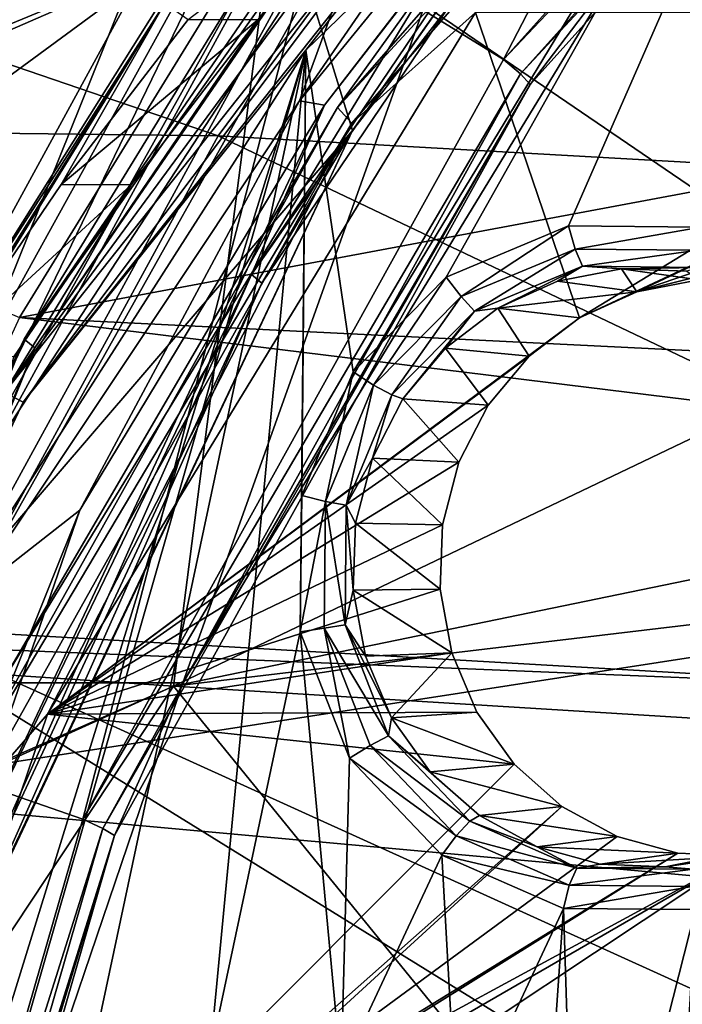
# Model space of a CAD drawing. Header units: metres. Extents: x -240 to 45, y -77 to 27.
# Tile 22 of 256: x -228.62 to -225.87, y 5.46 to 9.54. Entities that reach past the tile are written whole.
import ezdxf

# ---------------------------------------------------------------- set-up
doc = ezdxf.new("R2010")
doc.units = ezdxf.units.M
doc.layers.add('solid_MASSBILD_K_E_SW0001', color=7, linetype='CONTINUOUS')

msp = doc.modelspace()

# ---------------------------------------------------------------- linework, layer by layer
at = {"layer": 'solid_MASSBILD_K_E_SW0001'}
for points in [[(-229.884903, 6.688696, 275.514771), (-229.652985, 14.037127, 275.45694), (-228.082443, 15.124366, 275.065369)], [(-228.015854, 9.607816, 275.048767), (-229.884903, 6.688696, 275.514771), (-228.082443, 15.124366, 275.065369)], [(-226.612762, 9.375193, 281.500977), (-224.894867, 12.689789, 281.072662), (-227.406601, 9.865633, 281.698914)], [(-226.612762, 9.375193, 281.500977), (-224.22049, 12.03469, 280.90451), (-224.894867, 12.689789, 281.072662)], [(-225.045685, 12.162213, 285.232727), (-226.368835, 10.786083, 285.562622), (-227.45816, 9.203757, 285.834229)], [(-227.354446, 9.185814, 285.80835), (-225.045685, 12.162213, 285.232727), (-227.45816, 9.203757, 285.834229)], [(-225.977554, 10.971902, 285.437469), (-225.045685, 12.162213, 285.232727), (-227.354446, 9.185814, 285.80835)], [(-224.956833, 12.020815, 285.004456), (-227.238205, 9.079911, 285.573242), (-227.51564, 9.982598, 281.93222)], [(-225.94075, 10.924888, 285.352753), (-227.238205, 9.079911, 285.573242), (-224.956833, 12.020815, 285.004456)], [(-224.165695, 11.957236, 280.863312), (-224.22049, 12.03469, 280.90451), (-226.612762, 9.375193, 281.500977)], [(-224.165695, 11.957236, 280.863312), (-226.612762, 9.375193, 281.500977), (-226.541901, 9.314941, 281.45575)], [(-224.165695, 11.957236, 280.863312), (-226.541901, 9.314941, 281.45575), (-224.137115, 11.90159, 280.78067)], [(-226.541901, 9.314941, 281.45575), (-226.502274, 9.271592, 281.370361), (-224.137115, 11.90159, 280.78067)], [(-224.137115, 11.90159, 280.78067), (-226.502274, 9.271592, 281.370361), (-226.13298, 9.75762, 281.175232)], [(-227.236115, 8.079777, 276.400269), (-227.431641, 9.412949, 276.449005), (-224.986481, 11.786473, 275.839386)], [(-226.544174, 10.552352, 276.200195), (-224.986481, 11.786473, 275.839386), (-227.431641, 9.412949, 276.449005)], [(-226.850143, 8.471513, 276.304047), (-227.236115, 8.079777, 276.400269), (-224.986481, 11.786473, 275.839386)], [(-226.342331, 8.684251, 276.177429), (-226.850143, 8.471513, 276.304047), (-224.986481, 11.786473, 275.839386)], [(-225.794617, 8.679857, 276.040863), (-226.342331, 8.684251, 276.177429), (-224.986481, 11.786473, 275.839386)], [(-225.181763, 11.600348, 277.588562), (-227.300491, 9.175215, 278.116821), (-225.136963, 11.518643, 277.464142)], [(-226.882935, 9.75762, 278.167328), (-227.300491, 9.175215, 278.116821), (-225.181763, 11.600348, 277.588562)], [(-227.300491, 9.175215, 278.116821), (-227.240784, 9.110592, 277.988708), (-225.136963, 11.518643, 277.464142)], [(-226.728378, 9.56999, 277.819611), (-225.136963, 11.518643, 277.464142), (-227.240784, 9.110592, 277.988708)], [(-228.599945, 8.214617, 282.099487), (-226.509323, 11.262435, 281.578247), (-227.51564, 9.982598, 281.93222)], [(-226.473831, 11.2138, 281.493896), (-226.509323, 11.262435, 281.578247), (-228.599945, 8.214617, 282.099487)], [(-228.617294, 11.222804, 278.805878), (-230.698074, 7.809891, 279.324646), (-228.127182, 9.698795, 285.279602)], [(-229.205002, 10.619431, 278.694977), (-230.698074, 7.809891, 279.324646), (-228.617294, 11.222804, 278.805878)], [(-228.555435, 8.179144, 282.012909), (-226.473831, 11.2138, 281.493896), (-228.599945, 8.214617, 282.099487)], [(-228.555435, 8.179144, 282.012909), (-227.406601, 9.865633, 281.698914), (-226.473831, 11.2138, 281.493896)], [(-226.347565, 11.010512, 288.350067), (-227.795898, 9.057446, 288.615021), (-232.829498, 10.782088, 280.28009)], [(-221.682449, 8.713251, 296.401306), (-227.795898, 9.057446, 288.615021), (-226.347565, 11.010512, 288.350067)], [(-220.265213, 10.56742, 296.156311), (-221.682449, 8.713251, 296.401306), (-226.347565, 11.010512, 288.350067)], [(-227.657776, 8.482846, 285.856384), (-225.977554, 10.971902, 285.437469), (-227.354446, 9.185814, 285.80835)], [(-225.94075, 10.924888, 285.352753), (-225.977554, 10.971902, 285.437469), (-227.657776, 8.482846, 285.856384)], [(-227.61377, 8.446502, 285.769867), (-225.94075, 10.924888, 285.352753), (-227.657776, 8.482846, 285.856384)], [(-227.61377, 8.446502, 285.769867), (-227.238205, 9.079911, 285.573242), (-225.94075, 10.924888, 285.352753)], [(-227.927933, 10.274873, 292.840485), (-234.034103, 10.856415, 284.444489), (-229.236084, 7.024499, 293.656525)], [(-222.269135, 10.850877, 295.521576), (-222.326721, 9.48143, 296.86676), (-227.569504, 9.972052, 290.257263)], [(-227.471817, 10.170957, 289.841522), (-222.326721, 9.48143, 296.86676), (-222.269135, 10.850877, 295.521576)], [(-227.795898, 9.057446, 288.615021), (-233.901138, 9.130372, 280.538452), (-232.829498, 10.782088, 280.28009)], [(-227.048126, 10.326139, 285.677063), (-227.45816, 9.203757, 285.834229), (-226.368835, 10.786083, 285.562622)], [(-234.117157, 10.640439, 280.608856), (-228.619019, 8.305247, 290.052368), (-227.471817, 10.170957, 289.841522)], [(-226.611603, 10.604774, 276.14151), (-228.680923, 7.99305, 276.65744), (-227.065414, 10.192689, 276.151581)], [(-228.603409, 7.953367, 276.713623), (-228.680923, 7.99305, 276.65744), (-226.611603, 10.604774, 276.14151)], [(-226.544174, 10.552352, 276.200195), (-228.603409, 7.953367, 276.713623), (-226.611603, 10.604774, 276.14151)], [(-226.544174, 10.552352, 276.200195), (-227.431641, 9.412949, 276.449005), (-228.603409, 7.953367, 276.713623)], [(-232.49086, 10.471773, 283.383179), (-227.569504, 9.972052, 290.257263), (-233.915817, 7.351521, 284.13855)], [(-227.516907, 10.435302, 285.402985), (-229.068161, 7.237947, 286.024139), (-227.263306, 10.459738, 285.574127)], [(-227.048126, 10.326139, 285.677063), (-227.263306, 10.459738, 285.574127), (-229.068161, 7.237947, 286.024139)], [(-227.516907, 10.435302, 285.402985), (-229.100693, 7.914049, 285.522308), (-229.294327, 7.214269, 285.846161)], [(-227.516907, 10.435302, 285.402985), (-229.294327, 7.214269, 285.846161), (-229.068161, 7.237947, 286.024139)], [(-227.516907, 10.435302, 285.402985), (-228.127182, 9.698795, 285.279602), (-229.100693, 7.914049, 285.522308)], [(-227.048126, 10.326139, 285.677063), (-229.068161, 7.237947, 286.024139), (-228.829926, 7.1455, 286.121307)], [(-227.048126, 10.326139, 285.677063), (-228.829926, 7.1455, 286.121307), (-227.45816, 9.203757, 285.834229)], [(-227.927933, 10.274873, 292.840485), (-229.236084, 7.024499, 293.656525), (-222.598679, 6.641602, 301.659973)], [(-221.403259, 9.714445, 300.829803), (-227.927933, 10.274873, 292.840485), (-222.598679, 6.641602, 301.659973)], [(-228.680923, 7.99305, 276.65744), (-227.630478, 9.539315, 276.29248), (-227.065414, 10.192689, 276.151581)], [(-227.471817, 10.170957, 289.841522), (-228.619019, 8.305247, 290.052368), (-222.326721, 9.48143, 296.86676)], [(-227.92012, 9.540121, 275.12796), (-227.065414, 10.192689, 276.151581), (-227.630478, 9.539315, 276.29248)], [(-227.569504, 9.972052, 290.257263), (-227.980225, 6.775229, 292.299316), (-233.975952, 7.182594, 284.17041)], [(-227.569504, 9.972052, 290.257263), (-233.975952, 7.182594, 284.17041), (-233.915817, 7.351521, 284.13855)], [(-227.238205, 9.079911, 285.573242), (-229.362732, 6.605973, 282.392761), (-227.51564, 9.982598, 281.93222)], [(-228.599945, 8.214617, 282.099487), (-227.51564, 9.982598, 281.93222), (-229.362732, 6.605973, 282.392761)], [(-227.569504, 9.972052, 290.257263), (-222.326721, 9.48143, 296.86676), (-227.980225, 6.775229, 292.299316)], [(-228.355896, 6.224822, 281.935608), (-227.406601, 9.865633, 281.698914), (-229.232208, 6.528481, 282.154083)], [(-228.555435, 8.179144, 282.012909), (-229.232208, 6.528481, 282.154083), (-227.406601, 9.865633, 281.698914)], [(-228.355896, 6.224822, 281.935608), (-226.612762, 9.375193, 281.500977), (-227.406601, 9.865633, 281.698914)], [(-226.882935, 9.75762, 278.167328), (-227.942108, 6.790284, 281.626312), (-228.692062, 6.790284, 278.618378)], [(-226.882935, 9.75762, 278.167328), (-228.692062, 6.790284, 278.618378), (-227.300491, 9.175215, 278.116821)], [(-226.502274, 9.271592, 281.370361), (-227.942108, 6.790284, 281.626312), (-226.13298, 9.75762, 281.175232)], [(-226.882935, 9.75762, 278.167328), (-226.13298, 9.75762, 281.175232), (-227.942108, 6.790284, 281.626312)], [(-230.698074, 7.809891, 279.324646), (-229.100693, 7.914049, 285.522308), (-228.127182, 9.698795, 285.279602)], [(-229.375137, 7.403904, 275.490723), (-229.884903, 6.688696, 275.514771), (-228.015854, 9.607816, 275.048767)], [(-229.375137, 7.403904, 275.490723), (-228.015854, 9.607816, 275.048767), (-228.931702, 8.142901, 275.380157)], [(-228.931702, 8.142901, 275.380157), (-228.015854, 9.607816, 275.048767), (-228.446228, 8.855788, 275.259125)], [(-228.446228, 8.855788, 275.259125), (-228.015854, 9.607816, 275.048767), (-227.92012, 9.540121, 275.12796)], [(-228.502869, 6.659049, 278.262024), (-226.297318, 8.303979, 277.712128), (-226.728378, 9.56999, 277.819611)], [(-228.502869, 6.659049, 278.262024), (-226.728378, 9.56999, 277.819611), (-227.240784, 9.110592, 277.988708)], [(-226.728378, 9.56999, 277.819611), (-226.297318, 8.303979, 277.712128), (-224.22554, 9.566141, 277.195557)], [(-226.297318, 8.303979, 277.712128), (-224.087036, 9.338921, 277.161041), (-224.22554, 9.566141, 277.195557)], [(-228.680923, 7.99305, 276.65744), (-228.156479, 8.855014, 276.423615), (-227.630478, 9.539315, 276.29248)], [(-228.446228, 8.855788, 275.259125), (-227.92012, 9.540121, 275.12796), (-227.630478, 9.539315, 276.29248)], [(-228.446228, 8.855788, 275.259125), (-227.630478, 9.539315, 276.29248), (-228.156479, 8.855014, 276.423615)], [(-228.619019, 8.305247, 290.052368), (-222.116425, 7.983435, 298.37326), (-222.326721, 9.48143, 296.86676)], [(-222.326721, 9.48143, 296.86676), (-222.116425, 7.983435, 298.37326), (-227.980225, 6.775229, 292.299316)], [(-229.036072, 4.227714, 276.84906), (-229.262634, 6.552556, 276.905548), (-227.431641, 9.412949, 276.449005)], [(-228.603409, 7.953367, 276.713623), (-227.431641, 9.412949, 276.449005), (-229.262634, 6.552556, 276.905548)], [(-228.779282, 4.719297, 276.785034), (-229.036072, 4.227714, 276.84906), (-227.431641, 9.412949, 276.449005)], [(-228.354858, 5.076848, 276.679199), (-228.779282, 4.719297, 276.785034), (-227.431641, 9.412949, 276.449005)], [(-227.830231, 5.23903, 276.548401), (-228.354858, 5.076848, 276.679199), (-227.431641, 9.412949, 276.449005)], [(-227.455536, 7.00138, 276.454987), (-227.830231, 5.23903, 276.548401), (-227.431641, 9.412949, 276.449005)], [(-227.448944, 7.566295, 276.453339), (-227.455536, 7.00138, 276.454987), (-227.431641, 9.412949, 276.449005)], [(-227.448944, 7.566295, 276.453339), (-227.431641, 9.412949, 276.449005), (-227.236115, 8.079777, 276.400269)], [(-226.541901, 9.314941, 281.45575), (-226.612762, 9.375193, 281.500977), (-228.355896, 6.224822, 281.935608)], [(-226.541901, 9.314941, 281.45575), (-228.355896, 6.224822, 281.935608), (-228.273346, 6.185278, 281.887451)], [(-226.541901, 9.314941, 281.45575), (-228.273346, 6.185278, 281.887451), (-226.502274, 9.271592, 281.370361)], [(-226.058929, 8.411198, 277.652679), (-224.087036, 9.338921, 277.161041), (-226.297318, 8.303979, 277.712128)], [(-226.058929, 8.411198, 277.652679), (-223.902908, 9.149195, 277.115143), (-224.087036, 9.338921, 277.161041)], [(-228.273346, 6.185278, 281.887451), (-228.225662, 6.156493, 281.800049), (-226.502274, 9.271592, 281.370361)], [(-226.502274, 9.271592, 281.370361), (-228.225662, 6.156493, 281.800049), (-227.942108, 6.790284, 281.626312)], [(-228.829926, 7.1455, 286.121307), (-228.368729, 7.505645, 286.061249), (-227.45816, 9.203757, 285.834229)], [(-227.354446, 9.185814, 285.80835), (-227.45816, 9.203757, 285.834229), (-228.368729, 7.505645, 286.061249)], [(-228.969955, 5.760569, 286.211151), (-227.354446, 9.185814, 285.80835), (-228.368729, 7.505645, 286.061249)], [(-227.657776, 8.482846, 285.856384), (-227.354446, 9.185814, 285.80835), (-228.969955, 5.760569, 286.211151)], [(-227.300491, 9.175215, 278.116821), (-228.883698, 6.349081, 278.511566), (-227.240784, 9.110592, 277.988708)], [(-228.692062, 6.790284, 278.618378), (-228.883698, 6.349081, 278.511566), (-227.300491, 9.175215, 278.116821)], [(-226.058929, 8.411198, 277.652679), (-223.68277, 9.006647, 277.060242), (-223.902908, 9.149195, 277.115143)], [(-227.795898, 9.057446, 288.615021), (-228.953537, 6.937391, 288.814453), (-233.901138, 9.130372, 280.538452)], [(-228.883698, 6.349081, 278.511566), (-228.812836, 6.304363, 278.380646), (-227.240784, 9.110592, 277.988708)], [(-228.502869, 6.659049, 278.262024), (-227.240784, 9.110592, 277.988708), (-228.812836, 6.304363, 278.380646)], [(-227.238205, 9.079911, 285.573242), (-228.835495, 5.693585, 285.971497), (-229.362732, 6.605973, 282.392761)], [(-228.83577, 5.702542, 286.074524), (-228.835495, 5.693585, 285.971497), (-227.238205, 9.079911, 285.573242)], [(-228.83577, 5.702542, 286.074524), (-227.238205, 9.079911, 285.573242), (-227.61377, 8.446502, 285.769867)], [(-222.818253, 6.68616, 296.5784), (-228.953537, 6.937391, 288.814453), (-227.795898, 9.057446, 288.615021)], [(-221.682449, 8.713251, 296.401306), (-222.818253, 6.68616, 296.5784), (-227.795898, 9.057446, 288.615021)], [(-225.80304, 8.461107, 277.588898), (-223.68277, 9.006647, 277.060242), (-226.058929, 8.411198, 277.652679)], [(-228.931702, 8.142901, 275.380157), (-228.446228, 8.855788, 275.259125), (-228.156479, 8.855014, 276.423615)], [(-228.931702, 8.142901, 275.380157), (-228.156479, 8.855014, 276.423615), (-228.641876, 8.142167, 276.544647)], [(-228.680923, 7.99305, 276.65744), (-228.641876, 8.142167, 276.544647), (-228.156479, 8.855014, 276.423615)], [(-226.787964, 8.392302, 276.314911), (-226.850143, 8.471513, 276.304047), (-226.342331, 8.684251, 276.177429)], [(-226.315643, 8.588625, 276.197144), (-226.787964, 8.392302, 276.314911), (-226.342331, 8.684251, 276.177429)], [(-226.315643, 8.588625, 276.197144), (-226.342331, 8.684251, 276.177429), (-225.794617, 8.679857, 276.040863)], [(-225.806366, 8.583717, 276.07016), (-226.315643, 8.588625, 276.197144), (-225.794617, 8.679857, 276.040863)], [(-226.732162, 8.331276, 276.373566), (-226.787964, 8.392302, 276.314911), (-226.315643, 8.588625, 276.197144)], [(-226.285446, 8.516954, 276.262177), (-226.732162, 8.331276, 276.373566), (-226.315643, 8.588625, 276.197144)], [(-226.285446, 8.516954, 276.262177), (-226.315643, 8.588625, 276.197144), (-225.806366, 8.583717, 276.07016)], [(-225.803787, 8.512313, 276.14209), (-226.285446, 8.516954, 276.262177), (-225.806366, 8.583717, 276.07016)], [(-226.285446, 8.516954, 276.262177), (-226.635635, 8.343523, 276.449493), (-226.732162, 8.331276, 276.373566)], [(-226.285446, 8.516954, 276.262177), (-226.388031, 8.454854, 276.387756), (-226.635635, 8.343523, 276.449493)], [(-226.285446, 8.516954, 276.262177), (-226.12262, 8.506612, 276.321564), (-226.388031, 8.454854, 276.387756)], [(-226.058929, 8.411198, 277.652679), (-226.388031, 8.454854, 276.387756), (-226.12262, 8.506612, 276.321564)], [(-225.803787, 8.512313, 276.14209), (-226.12262, 8.506612, 276.321564), (-226.285446, 8.516954, 276.262177)], [(-225.803787, 8.512313, 276.14209), (-225.852676, 8.496202, 276.254272), (-226.12262, 8.506612, 276.321564)], [(-225.80304, 8.461107, 277.588898), (-226.12262, 8.506612, 276.321564), (-225.852676, 8.496202, 276.254272)], [(-225.80304, 8.461107, 277.588898), (-226.058929, 8.411198, 277.652679), (-226.12262, 8.506612, 276.321564)], [(-228.88501, 5.727077, 286.162354), (-227.657776, 8.482846, 285.856384), (-228.969955, 5.760569, 286.211151)], [(-227.61377, 8.446502, 285.769867), (-227.657776, 8.482846, 285.856384), (-228.88501, 5.727077, 286.162354)], [(-227.151443, 8.024634, 276.405548), (-227.236115, 8.079777, 276.400269), (-226.850143, 8.471513, 276.304047)], [(-226.787964, 8.392302, 276.314911), (-227.151443, 8.024634, 276.405548), (-226.850143, 8.471513, 276.304047)], [(-226.058929, 8.411198, 277.652679), (-226.635635, 8.343523, 276.449493), (-226.388031, 8.454854, 276.387756)], [(-228.83577, 5.702542, 286.074524), (-227.61377, 8.446502, 285.769867), (-228.88501, 5.727077, 286.162354)], [(-227.075943, 7.983544, 276.459259), (-227.151443, 8.024634, 276.405548), (-226.787964, 8.392302, 276.314911)], [(-226.732162, 8.331276, 276.373566), (-227.075943, 7.983544, 276.459259), (-226.787964, 8.392302, 276.314911)], [(-226.058929, 8.411198, 277.652679), (-226.297318, 8.303979, 277.712128), (-226.635635, 8.343523, 276.449493)], [(-226.732162, 8.331276, 276.373566), (-227.029175, 7.967182, 276.547607), (-227.075943, 7.983544, 276.459259)], [(-226.732162, 8.331276, 276.373566), (-226.852982, 8.178203, 276.503662), (-227.029175, 7.967182, 276.547607)], [(-226.506592, 8.144814, 277.764313), (-226.852982, 8.178203, 276.503662), (-226.635635, 8.343523, 276.449493)], [(-226.732162, 8.331276, 276.373566), (-226.635635, 8.343523, 276.449493), (-226.852982, 8.178203, 276.503662)], [(-226.297318, 8.303979, 277.712128), (-226.506592, 8.144814, 277.764313), (-226.635635, 8.343523, 276.449493)], [(-228.619019, 8.305247, 290.052368), (-229.527191, 6.325398, 290.210754), (-221.987579, 7.489441, 298.880524)], [(-228.619019, 8.305247, 290.052368), (-221.987579, 7.489441, 298.880524), (-222.116425, 7.983435, 298.37326)], [(-228.502869, 6.659049, 278.262024), (-226.506592, 8.144814, 277.764313), (-226.297318, 8.303979, 277.712128)], [(-229.993637, 4.769553, 282.446991), (-228.599945, 8.214617, 282.099487), (-229.362732, 6.605973, 282.392761)], [(-228.555435, 8.179144, 282.012909), (-228.599945, 8.214617, 282.099487), (-229.993637, 4.769553, 282.446991)], [(-229.9431, 4.748956, 282.358887), (-228.555435, 8.179144, 282.012909), (-229.993637, 4.769553, 282.446991)], [(-229.9431, 4.748956, 282.358887), (-229.232208, 6.528481, 282.154083), (-228.555435, 8.179144, 282.012909)], [(-226.852982, 8.178203, 276.503662), (-226.676407, 7.941472, 277.806641), (-227.029175, 7.967182, 276.547607)], [(-226.506592, 8.144814, 277.764313), (-226.676407, 7.941472, 277.806641), (-226.852982, 8.178203, 276.503662)], [(-228.502869, 6.659049, 278.262024), (-226.676407, 7.941472, 277.806641), (-226.506592, 8.144814, 277.764313)], [(-227.350739, 7.541598, 276.455231), (-227.448944, 7.566295, 276.453339), (-227.236115, 8.079777, 276.400269)], [(-227.350739, 7.541598, 276.455231), (-227.236115, 8.079777, 276.400269), (-227.151443, 8.024634, 276.405548)], [(-227.26442, 7.5267, 276.506256), (-227.350739, 7.541598, 276.455231), (-227.151443, 8.024634, 276.405548)], [(-227.26442, 7.5267, 276.506256), (-227.151443, 8.024634, 276.405548), (-227.075943, 7.983544, 276.459259)], [(-228.603409, 7.953367, 276.713623), (-230.044479, 4.944625, 277.072906), (-228.680923, 7.99305, 276.65744)], [(-222.116425, 7.983435, 298.37326), (-221.987579, 7.489441, 298.880524), (-227.980225, 6.775229, 292.299316)], [(-227.26442, 7.5267, 276.506256), (-227.075943, 7.983544, 276.459259), (-227.155411, 7.721042, 276.579071)], [(-227.075943, 7.983544, 276.459259), (-227.029175, 7.967182, 276.547607), (-227.155411, 7.721042, 276.579071)], [(-226.798035, 7.704273, 277.836975), (-227.155411, 7.721042, 276.579071), (-227.029175, 7.967182, 276.547607)], [(-226.676407, 7.941472, 277.806641), (-226.798035, 7.704273, 277.836975), (-227.029175, 7.967182, 276.547607)], [(-228.603409, 7.953367, 276.713623), (-229.262634, 6.552556, 276.905548), (-230.044479, 4.944625, 277.072906)], [(-228.502869, 6.659049, 278.262024), (-226.798035, 7.704273, 277.836975), (-226.676407, 7.941472, 277.806641)], [(-227.26442, 7.5267, 276.506256), (-227.155411, 7.721042, 276.579071), (-227.225327, 7.452126, 276.596497)], [(-226.865341, 7.445353, 277.85376), (-227.225327, 7.452126, 276.596497), (-227.155411, 7.721042, 276.579071)], [(-226.798035, 7.704273, 277.836975), (-226.865341, 7.445353, 277.85376), (-227.155411, 7.721042, 276.579071)], [(-228.502869, 6.659049, 278.262024), (-226.865341, 7.445353, 277.85376), (-226.798035, 7.704273, 277.836975)], [(-227.350739, 7.541598, 276.455231), (-227.455536, 7.00138, 276.454987), (-227.448944, 7.566295, 276.453339)], [(-227.350739, 7.541598, 276.455231), (-227.355499, 7.016731, 276.456421), (-227.455536, 7.00138, 276.454987)], [(-227.268921, 7.030292, 276.507385), (-227.355499, 7.016731, 276.456421), (-227.350739, 7.541598, 276.455231)], [(-227.26442, 7.5267, 276.506256), (-227.268921, 7.030292, 276.507385), (-227.350739, 7.541598, 276.455231)], [(-227.26442, 7.5267, 276.506256), (-227.235428, 7.173918, 276.59903), (-227.268921, 7.030292, 276.507385)], [(-227.26442, 7.5267, 276.506256), (-227.225327, 7.452126, 276.596497), (-227.235428, 7.173918, 276.59903)], [(-229.527191, 6.325398, 290.210754), (-222.749313, 5.71021, 299.014435), (-221.987579, 7.489441, 298.880524)], [(-228.969955, 5.760569, 286.211151), (-228.368729, 7.505645, 286.061249), (-229.08905, 5.713225, 286.240845)], [(-228.829926, 7.1455, 286.121307), (-229.08905, 5.713225, 286.240845), (-228.368729, 7.505645, 286.061249)], [(-221.987579, 7.489441, 298.880524), (-221.591766, 6.381373, 300.043427), (-227.980225, 6.775229, 292.299316)], [(-228.502869, 6.659049, 278.262024), (-226.875076, 7.177471, 277.856171), (-226.865341, 7.445353, 277.85376)], [(-226.875076, 7.177471, 277.856171), (-227.235428, 7.173918, 276.59903), (-227.225327, 7.452126, 276.596497)], [(-226.865341, 7.445353, 277.85376), (-226.875076, 7.177471, 277.856171), (-227.225327, 7.452126, 276.596497)], [(-233.975952, 7.182594, 284.17041), (-227.980225, 6.775229, 292.299316), (-234.87207, 3.737008, 284.645325)], [(-228.502869, 6.659049, 278.262024), (-226.826675, 6.91375, 277.844116), (-226.875076, 7.177471, 277.856171)], [(-227.268921, 7.030292, 276.507385), (-227.235428, 7.173918, 276.59903), (-227.185196, 6.90037, 276.586517)], [(-226.875076, 7.177471, 277.856171), (-226.826675, 6.91375, 277.844116), (-227.235428, 7.173918, 276.59903)], [(-226.826675, 6.91375, 277.844116), (-227.185196, 6.90037, 276.586517), (-227.235428, 7.173918, 276.59903)], [(-229.236084, 7.024499, 293.656525), (-230.036484, 3.56377, 294.155762), (-223.330124, 3.369589, 302.167877)], [(-222.598679, 6.641602, 301.659973), (-229.236084, 7.024499, 293.656525), (-223.330124, 3.369589, 302.167877)], [(-227.268921, 7.030292, 276.507385), (-227.08876, 6.569895, 276.462463), (-227.355499, 7.016731, 276.456421)], [(-227.268921, 7.030292, 276.507385), (-227.185196, 6.90037, 276.586517), (-227.077179, 6.645198, 276.55957)], [(-227.268921, 7.030292, 276.507385), (-227.077179, 6.645198, 276.55957), (-227.08876, 6.569895, 276.462463)], [(-227.455536, 7.00138, 276.454987), (-227.285309, 5.181375, 276.412537), (-227.830231, 5.23903, 276.548401)], [(-227.355499, 7.016731, 276.456421), (-227.25145, 6.477547, 276.404083), (-227.455536, 7.00138, 276.454987)], [(-227.455536, 7.00138, 276.454987), (-227.25145, 6.477547, 276.404083), (-227.285309, 5.181375, 276.412537)], [(-227.355499, 7.016731, 276.456421), (-227.165009, 6.529939, 276.408905), (-227.25145, 6.477547, 276.404083)], [(-227.08876, 6.569895, 276.462463), (-227.165009, 6.529939, 276.408905), (-227.355499, 7.016731, 276.456421)], [(-223.643967, 4.526929, 296.692657), (-229.793671, 4.690482, 288.949799), (-228.953537, 6.937391, 288.814453)], [(-222.818253, 6.68616, 296.5784), (-223.643967, 4.526929, 296.692657), (-228.953537, 6.937391, 288.814453)], [(-228.502869, 6.659049, 278.262024), (-226.722595, 6.667952, 277.818146), (-226.826675, 6.91375, 277.844116)], [(-226.826675, 6.91375, 277.844116), (-227.077179, 6.645198, 276.55957), (-227.185196, 6.90037, 276.586517)], [(-226.826675, 6.91375, 277.844116), (-226.722595, 6.667952, 277.818146), (-227.077179, 6.645198, 276.55957)], [(-228.225662, 6.156493, 281.800049), (-229.065186, 3.482455, 281.906311), (-227.942108, 6.790284, 281.626312)], [(-228.692062, 6.790284, 278.618378), (-227.942108, 6.790284, 281.626312), (-229.065186, 3.482455, 281.906311)], [(-227.980225, 6.775229, 292.299316), (-230.158066, 3.48746, 291.077972), (-234.88681, 3.650971, 284.653168)], [(-227.980225, 6.775229, 292.299316), (-234.88681, 3.650971, 284.653168), (-234.87207, 3.737008, 284.645325)], [(-227.980225, 6.775229, 292.299316), (-225.176895, 3.328503, 297.238007), (-230.158066, 3.48746, 291.077972)], [(-227.980225, 6.775229, 292.299316), (-221.591766, 6.381373, 300.043427), (-225.176895, 3.328503, 297.238007)], [(-229.604263, 3.414179, 278.536621), (-226.568222, 6.452358, 277.779663), (-228.502869, 6.659049, 278.262024)], [(-229.604263, 3.414179, 278.536621), (-228.502869, 6.659049, 278.262024), (-228.812836, 6.304363, 278.380646)], [(-228.502869, 6.659049, 278.262024), (-226.568222, 6.452358, 277.779663), (-226.722595, 6.667952, 277.818146)], [(-226.722595, 6.667952, 277.818146), (-226.568222, 6.452358, 277.779663), (-227.077179, 6.645198, 276.55957)], [(-227.08876, 6.569895, 276.462463), (-227.077179, 6.645198, 276.55957), (-226.916763, 6.421196, 276.519562)], [(-226.568222, 6.452358, 277.779663), (-226.916763, 6.421196, 276.519562), (-227.077179, 6.645198, 276.55957)], [(-227.08876, 6.569895, 276.462463), (-226.751358, 6.2156, 276.378357), (-227.165009, 6.529939, 276.408905)], [(-227.08876, 6.569895, 276.462463), (-226.916763, 6.421196, 276.519562), (-226.712006, 6.239599, 276.468536)], [(-227.08876, 6.569895, 276.462463), (-226.712006, 6.239599, 276.468536), (-226.751358, 6.2156, 276.378357)], [(-229.358551, 2.748673, 282.185577), (-228.355896, 6.224822, 281.935608), (-229.232208, 6.528481, 282.154083)], [(-227.165009, 6.529939, 276.408905), (-226.808258, 6.155332, 276.319977), (-227.25145, 6.477547, 276.404083)], [(-226.751358, 6.2156, 276.378357), (-226.808258, 6.155332, 276.319977), (-227.165009, 6.529939, 276.408905)], [(-229.604263, 3.414179, 278.536621), (-226.37088, 6.277306, 277.730469), (-226.568222, 6.452358, 277.779663)], [(-227.25145, 6.477547, 276.404083), (-226.86792, 6.074431, 276.308472), (-227.285309, 5.181375, 276.412537)], [(-226.808258, 6.155332, 276.319977), (-226.86792, 6.074431, 276.308472), (-227.25145, 6.477547, 276.404083)], [(-226.568222, 6.452358, 277.779663), (-226.37088, 6.277306, 277.730469), (-226.916763, 6.421196, 276.519562)], [(-226.37088, 6.277306, 277.730469), (-226.712006, 6.239599, 276.468536), (-226.916763, 6.421196, 276.519562)], [(-229.527191, 6.325398, 290.210754), (-230.183502, 4.260331, 290.319061), (-222.749313, 5.71021, 299.014435)], [(-229.604263, 3.414179, 278.536621), (-227.989838, 4.79178, 278.134125), (-226.37088, 6.277306, 277.730469)], [(-227.989838, 4.79178, 278.134125), (-226.140671, 6.151942, 277.673065), (-226.37088, 6.277306, 277.730469)], [(-226.37088, 6.277306, 277.730469), (-226.140671, 6.151942, 277.673065), (-226.712006, 6.239599, 276.468536)], [(-228.273346, 6.185278, 281.887451), (-228.355896, 6.224822, 281.935608), (-229.358551, 2.748673, 282.185577)], [(-226.751358, 6.2156, 276.378357), (-226.30809, 6.021345, 276.267822), (-226.808258, 6.155332, 276.319977)], [(-226.751358, 6.2156, 276.378357), (-226.712006, 6.239599, 276.468536), (-226.47319, 6.109511, 276.408966)], [(-226.751358, 6.2156, 276.378357), (-226.47319, 6.109511, 276.408966), (-226.30809, 6.021345, 276.267822)], [(-226.140671, 6.151942, 277.673065), (-226.47319, 6.109511, 276.408966), (-226.712006, 6.239599, 276.468536)], [(-228.273346, 6.185278, 281.887451), (-229.358551, 2.748673, 282.185577), (-229.269455, 2.731993, 282.135803)], [(-228.273346, 6.185278, 281.887451), (-229.269455, 2.731993, 282.135803), (-228.225662, 6.156493, 281.800049)], [(-229.269455, 2.731993, 282.135803), (-229.217133, 2.719279, 282.047272), (-228.225662, 6.156493, 281.800049)], [(-228.225662, 6.156493, 281.800049), (-229.217133, 2.719279, 282.047272), (-229.065186, 3.482455, 281.906311)], [(-227.989838, 4.79178, 278.134125), (-225.889542, 6.082602, 277.610443), (-226.140671, 6.151942, 277.673065)], [(-226.808258, 6.155332, 276.319977), (-226.339569, 5.94994, 276.203125), (-226.86792, 6.074431, 276.308472)], [(-226.30809, 6.021345, 276.267822), (-226.339569, 5.94994, 276.203125), (-226.808258, 6.155332, 276.319977)], [(-226.140671, 6.151942, 277.673065), (-225.889542, 6.082602, 277.610443), (-226.47319, 6.109511, 276.408966)], [(-225.889542, 6.082602, 277.610443), (-226.212265, 6.037455, 276.343933), (-226.47319, 6.109511, 276.408966)], [(-226.30809, 6.021345, 276.267822), (-226.47319, 6.109511, 276.408966), (-226.212265, 6.037455, 276.343933)], [(-225.373627, 6.122459, 277.481812), (-225.676895, 6.078804, 276.210449), (-225.942322, 6.027046, 276.276611)], [(-225.629517, 6.072551, 277.545624), (-225.373627, 6.122459, 277.481812), (-225.942322, 6.027046, 276.276611)], [(-227.759598, 4.917204, 278.076721), (-225.889542, 6.082602, 277.610443), (-227.989838, 4.79178, 278.134125)], [(-227.759598, 4.917204, 278.076721), (-225.629517, 6.072551, 277.545624), (-225.889542, 6.082602, 277.610443)], [(-227.50824, 4.986592, 278.014038), (-225.629517, 6.072551, 277.545624), (-227.759598, 4.917204, 278.076721)], [(-227.248444, 4.996621, 277.949249), (-225.629517, 6.072551, 277.545624), (-227.50824, 4.986592, 278.014038)], [(-226.86792, 6.074431, 276.308472), (-226.803543, 4.912673, 276.292419), (-227.285309, 5.181375, 276.412537)], [(-224.492096, 5.086657, 277.262024), (-225.629517, 6.072551, 277.545624), (-227.248444, 4.996621, 277.949249)], [(-226.86792, 6.074431, 276.308472), (-226.363693, 5.8538, 276.182739), (-226.803543, 4.912673, 276.292419)], [(-226.339569, 5.94994, 276.203125), (-226.363693, 5.8538, 276.182739), (-226.86792, 6.074431, 276.308472)], [(-225.889542, 6.082602, 277.610443), (-225.629517, 6.072551, 277.545624), (-226.212265, 6.037455, 276.343933)], [(-225.629517, 6.072551, 277.545624), (-225.942322, 6.027046, 276.276611), (-226.212265, 6.037455, 276.343933)], [(-225.308182, 6.062144, 275.919586), (-225.109451, 5.12412, 275.870026), (-226.008652, 2.634165, 276.094238)], [(-225.815994, 5.849407, 276.046204), (-225.308182, 6.062144, 275.919586), (-226.008652, 2.634165, 276.094238)], [(-225.826431, 6.016703, 276.147736), (-225.942322, 6.027046, 276.276611), (-225.676895, 6.078804, 276.210449)], [(-226.30809, 6.021345, 276.267822), (-225.826431, 6.016703, 276.147736), (-226.339569, 5.94994, 276.203125)], [(-225.826431, 6.016703, 276.147736), (-225.830307, 5.945032, 276.076141), (-226.339569, 5.94994, 276.203125)], [(-226.30809, 6.021345, 276.267822), (-226.212265, 6.037455, 276.343933), (-225.942322, 6.027046, 276.276611)], [(-226.30809, 6.021345, 276.267822), (-225.942322, 6.027046, 276.276611), (-225.826431, 6.016703, 276.147736)], [(-226.339569, 5.94994, 276.203125), (-225.830307, 5.945032, 276.076141), (-226.363693, 5.8538, 276.182739)], [(-225.830307, 5.945032, 276.076141), (-225.815994, 5.849407, 276.046204), (-226.363693, 5.8538, 276.182739)], [(-226.363693, 5.8538, 276.182739), (-226.458694, 4.474112, 276.206451), (-226.803543, 4.912673, 276.292419)], [(-226.363693, 5.8538, 276.182739), (-226.303436, 3.932292, 276.167725), (-226.458694, 4.474112, 276.206451)], [(-226.363693, 5.8538, 276.182739), (-225.815994, 5.849407, 276.046204), (-226.303436, 3.932292, 276.167725)], [(-225.815994, 5.849407, 276.046204), (-226.008652, 2.634165, 276.094238), (-226.303436, 3.932292, 276.167725)], [(-230.183502, 4.260331, 290.319061), (-223.305328, 3.84417, 299.103668), (-222.749313, 5.71021, 299.014435)]]:
    msp.add_3dface(points, dxfattribs=at)

doc.saveas('drawing.dxf')
